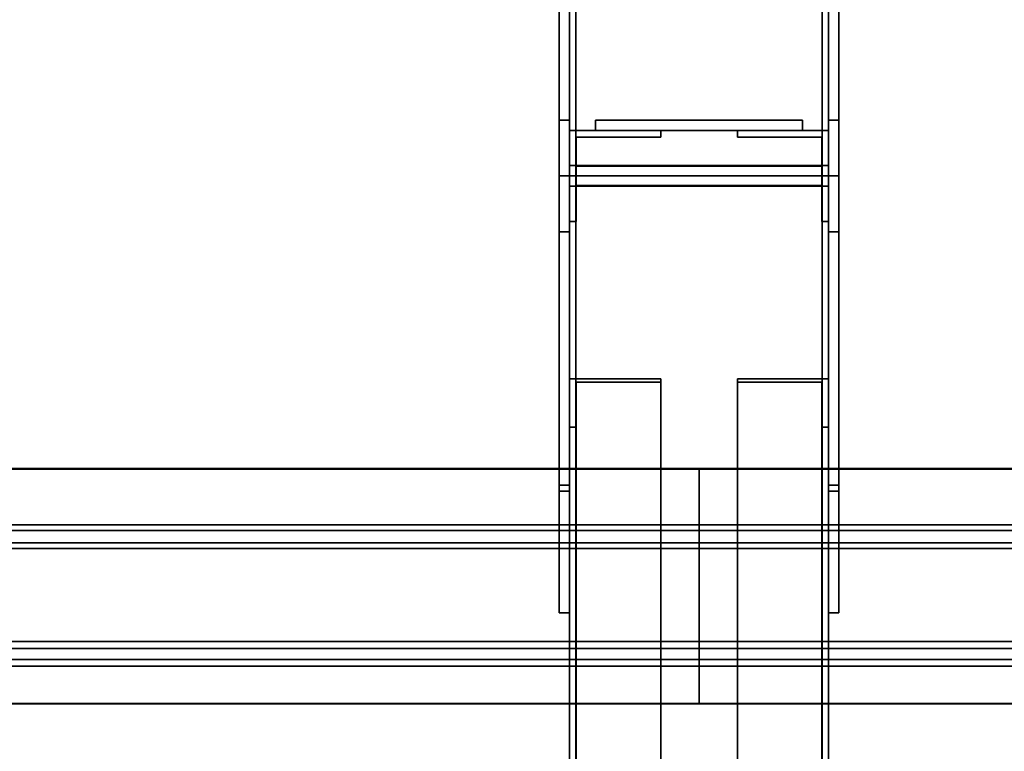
# Model space of a CAD drawing. Extents: x 13429 to 13460.1, y 572.8 to 605.1.
# Tile 93 of 256: x 13437.076 to 13437.551, y 584.868 to 585.221. Entities that reach past the tile are written whole.
import ezdxf

# ---------------------------------------------------------------- set-up
doc = ezdxf.new("R2010")
doc.units = 0
doc.header["$LTSCALE"] = 150
doc.header["$MEASUREMENT"] = 0
doc.layers.add('3DFACE_PLATE', color=7, linetype='CONTINUOUS')
doc.layers.add('3DFACE_SHAPE', color=7, linetype='CONTINUOUS')

msp = doc.modelspace()

# ---------------------------------------------------------------- linework, layer by layer
at = {"layer": '3DFACE_PLATE', "color": 6}
for points, invisible_edges in [([(13437.33583, 584.93505, 0.15623), (13437.33583, 585.35698, 0.15623), (13437.33583, 584.93505, -0.00005)], 2), ([(13437.33583, 585.35698, 0.15623), (13437.33583, 585.35698, -0.00005), (13437.33583, 584.93505, -0.00005)], 12), ([(13437.33583, 585.35698, -0.00005), (13437.34083, 585.35698, -0.00005), (13437.33583, 584.93505, -0.00005)], 2), ([(13437.34083, 585.35698, -0.00005), (13437.34083, 584.93505, -0.00005), (13437.33583, 584.93505, -0.00005)], 12), ([(13437.33583, 584.93505, 0.15623), (13437.34083, 584.93505, 0.15623), (13437.33583, 585.35698, 0.15623)], 2), ([(13437.34083, 584.93505, 0.15623), (13437.34083, 585.35698, 0.15623), (13437.33583, 585.35698, 0.15623)], 12), ([(13437.34083, 584.93505, -0.00005), (13437.34083, 585.35698, -0.00005), (13437.34083, 584.93505, 0.15623)], 2), ([(13437.34083, 585.35698, -0.00005), (13437.34083, 585.35698, 0.15623), (13437.34083, 584.93505, 0.15623)], 12), ([(13437.46583, 584.93505, 0.15623), (13437.46583, 585.35698, 0.15623), (13437.46583, 584.93505, -0.00005)], 2), ([(13437.46583, 585.35698, 0.15623), (13437.46583, 585.35698, -0.00005), (13437.46583, 584.93505, -0.00005)], 12), ([(13437.46583, 585.35698, -0.00005), (13437.47083, 585.35698, -0.00005), (13437.46583, 584.93505, -0.00005)], 2), ([(13437.47083, 585.35698, -0.00005), (13437.47083, 584.93505, -0.00005), (13437.46583, 584.93505, -0.00005)], 12), ([(13437.46583, 584.93505, 0.15623), (13437.47083, 584.93505, 0.15623), (13437.46583, 585.35698, 0.15623)], 2), ([(13437.47083, 584.93505, 0.15623), (13437.47083, 585.35698, 0.15623), (13437.46583, 585.35698, 0.15623)], 12), ([(13437.47083, 584.93505, -0.00005), (13437.47083, 585.35698, -0.00005), (13437.47083, 584.93505, 0.15623)], 2), ([(13437.47083, 585.35698, -0.00005), (13437.47083, 585.35698, 0.15623), (13437.47083, 584.93505, 0.15623)], 12), ([(13437.33583, 585.29527, 0.81983), (13437.33583, 585.14601, 0.8649), (13437.33583, 585.29826, 0.84968)], 1), ([(13437.33583, 585.14601, 0.8649), (13437.34083, 585.14601, 0.8649), (13437.33583, 585.29826, 0.84968)], 2), ([(13437.34083, 585.14601, 0.8649), (13437.34083, 585.29826, 0.84968), (13437.33583, 585.29826, 0.84968)], 12), ([(13437.34083, 585.14601, 0.8649), (13437.34083, 585.29527, 0.81983), (13437.34083, 585.29826, 0.84968)], 1), ([(13437.46583, 585.29527, 0.81983), (13437.46583, 585.14601, 0.8649), (13437.46583, 585.29826, 0.84968)], 1), ([(13437.46583, 585.14601, 0.8649), (13437.47083, 585.14601, 0.8649), (13437.46583, 585.29826, 0.84968)], 2), ([(13437.47083, 585.14601, 0.8649), (13437.47083, 585.29826, 0.84968), (13437.46583, 585.29826, 0.84968)], 12), ([(13437.47083, 585.14601, 0.8649), (13437.47083, 585.29527, 0.81983), (13437.47083, 585.29826, 0.84968)], 1), ([(13437.33583, 585.17301, 0.71623), (13437.33583, 584.99377, 0.84968), (13437.33583, 585.29527, 0.81983)], 3), ([(13437.33583, 584.99377, 0.84968), (13437.33583, 585.14601, 0.8649), (13437.33583, 585.29527, 0.81983)], 14), ([(13437.33583, 585.29527, 0.81983), (13437.34083, 585.29527, 0.81983), (13437.33583, 585.17301, 0.71623)], 2), ([(13437.34083, 585.29527, 0.81983), (13437.34083, 585.17301, 0.71623), (13437.33583, 585.17301, 0.71623)], 12), ([(13437.34083, 585.17301, 0.71623), (13437.34083, 585.29527, 0.81983), (13437.34083, 585.14601, 0.8649)], 14), ([(13437.46583, 585.17301, 0.71623), (13437.46583, 584.99377, 0.84968), (13437.46583, 585.29527, 0.81983)], 3), ([(13437.46583, 584.99377, 0.84968), (13437.46583, 585.14601, 0.8649), (13437.46583, 585.29527, 0.81983)], 14), ([(13437.46583, 585.29527, 0.81983), (13437.47083, 585.29527, 0.81983), (13437.46583, 585.17301, 0.71623)], 2), ([(13437.47083, 585.29527, 0.81983), (13437.47083, 585.17301, 0.71623), (13437.46583, 585.17301, 0.71623)], 12), ([(13437.47083, 585.17301, 0.71623), (13437.47083, 585.29527, 0.81983), (13437.47083, 585.14601, 0.8649)], 14), ([(13437.33583, 585.11901, 0.71623), (13437.33583, 584.99676, 0.81983), (13437.33583, 585.17301, 0.71623)], 2), ([(13437.33583, 584.99676, 0.81983), (13437.33583, 584.99377, 0.84968), (13437.33583, 585.17301, 0.71623)], 14), ([(13437.33583, 585.17301, 0.71623), (13437.34083, 585.17301, 0.71623), (13437.33583, 585.11901, 0.71623)], 2), ([(13437.34083, 585.17301, 0.71623), (13437.34083, 585.11901, 0.71623), (13437.33583, 585.11901, 0.71623)], 12), ([(13437.34083, 585.11901, 0.71623), (13437.34083, 585.17301, 0.71623), (13437.34083, 584.99377, 0.84968)], 14), ([(13437.34083, 584.99377, 0.84968), (13437.34083, 585.17301, 0.71623), (13437.34083, 585.14601, 0.8649)], 3), ([(13437.45333, 585.17301, 0.55123), (13437.45333, 585.17301, 0.51123), (13437.35333, 585.17301, 0.55123)], 2), ([(13437.45333, 585.17301, 0.51123), (13437.35333, 585.17301, 0.51123), (13437.35333, 585.17301, 0.55123)], 12), ([(13437.35333, 585.17301, 0.55123), (13437.35333, 585.16801, 0.55123), (13437.45333, 585.17301, 0.55123)], 2), ([(13437.35333, 585.16801, 0.55123), (13437.45333, 585.16801, 0.55123), (13437.45333, 585.17301, 0.55123)], 12), ([(13437.35333, 585.17301, 0.51123), (13437.35333, 585.16801, 0.51123), (13437.35333, 585.17301, 0.55123)], 2), ([(13437.35333, 585.16801, 0.51123), (13437.35333, 585.16801, 0.55123), (13437.35333, 585.17301, 0.55123)], 12), ([(13437.45333, 585.17301, 0.51123), (13437.45333, 585.16801, 0.51123), (13437.35333, 585.17301, 0.51123)], 2), ([(13437.45333, 585.16801, 0.51123), (13437.35333, 585.16801, 0.51123), (13437.35333, 585.17301, 0.51123)], 12), ([(13437.45333, 585.17301, 0.36123), (13437.45333, 585.17301, 0.32123), (13437.35333, 585.17301, 0.36123)], 2), ([(13437.45333, 585.17301, 0.32123), (13437.35333, 585.17301, 0.32123), (13437.35333, 585.17301, 0.36123)], 12), ([(13437.35333, 585.17301, 0.36123), (13437.35333, 585.16801, 0.36123), (13437.45333, 585.17301, 0.36123)], 2), ([(13437.35333, 585.16801, 0.36123), (13437.45333, 585.16801, 0.36123), (13437.45333, 585.17301, 0.36123)], 12), ([(13437.35333, 585.17301, 0.32123), (13437.35333, 585.16801, 0.32123), (13437.35333, 585.17301, 0.36123)], 2), ([(13437.35333, 585.16801, 0.32123), (13437.35333, 585.16801, 0.36123), (13437.35333, 585.17301, 0.36123)], 12), ([(13437.45333, 585.17301, 0.32123), (13437.45333, 585.16801, 0.32123), (13437.35333, 585.17301, 0.32123)], 2), ([(13437.45333, 585.16801, 0.32123), (13437.35333, 585.16801, 0.32123), (13437.35333, 585.17301, 0.32123)], 12), ([(13437.45333, 585.17301, 0.55123), (13437.45333, 585.16801, 0.55123), (13437.45333, 585.17301, 0.51123)], 2), ([(13437.45333, 585.16801, 0.55123), (13437.45333, 585.16801, 0.51123), (13437.45333, 585.17301, 0.51123)], 12), ([(13437.45333, 585.17301, 0.36123), (13437.45333, 585.16801, 0.36123), (13437.45333, 585.17301, 0.32123)], 2), ([(13437.45333, 585.16801, 0.36123), (13437.45333, 585.16801, 0.32123), (13437.45333, 585.17301, 0.32123)], 12), ([(13437.46583, 585.11901, 0.71623), (13437.46583, 584.99676, 0.81983), (13437.46583, 585.17301, 0.71623)], 2), ([(13437.46583, 584.99676, 0.81983), (13437.46583, 584.99377, 0.84968), (13437.46583, 585.17301, 0.71623)], 14), ([(13437.46583, 585.17301, 0.71623), (13437.47083, 585.17301, 0.71623), (13437.46583, 585.11901, 0.71623)], 2), ([(13437.47083, 585.17301, 0.71623), (13437.47083, 585.11901, 0.71623), (13437.46583, 585.11901, 0.71623)], 12), ([(13437.47083, 585.11901, 0.71623), (13437.47083, 585.17301, 0.71623), (13437.47083, 584.99377, 0.84968)], 14), ([(13437.47083, 584.99377, 0.84968), (13437.47083, 585.17301, 0.71623), (13437.47083, 585.14601, 0.8649)], 3), ([(13437.35333, 585.16801, 0.55123), (13437.35333, 585.16801, 0.51123), (13437.45333, 585.16801, 0.55123)], 2), ([(13437.35333, 585.16801, 0.51123), (13437.45333, 585.16801, 0.51123), (13437.45333, 585.16801, 0.55123)], 12), ([(13437.35333, 585.16801, 0.36123), (13437.35333, 585.16801, 0.32123), (13437.45333, 585.16801, 0.36123)], 2), ([(13437.35333, 585.16801, 0.32123), (13437.45333, 585.16801, 0.32123), (13437.45333, 585.16801, 0.36123)], 12), ([(13437.33583, 584.99377, 0.84968), (13437.34083, 584.99377, 0.84968), (13437.33583, 585.14601, 0.8649)], 2), ([(13437.34083, 584.99377, 0.84968), (13437.34083, 585.14601, 0.8649), (13437.33583, 585.14601, 0.8649)], 12), ([(13437.46583, 584.99377, 0.84968), (13437.47083, 584.99377, 0.84968), (13437.46583, 585.14601, 0.8649)], 2), ([(13437.47083, 584.99377, 0.84968), (13437.47083, 585.14601, 0.8649), (13437.46583, 585.14601, 0.8649)], 12), ([(13437.33583, 585.11901, 0.71623), (13437.34083, 585.11901, 0.71623), (13437.33583, 584.99676, 0.81983)], 2), ([(13437.34083, 585.11901, 0.71623), (13437.34083, 584.99676, 0.81983), (13437.33583, 584.99676, 0.81983)], 12), ([(13437.34083, 584.99676, 0.81983), (13437.34083, 585.11901, 0.71623), (13437.34083, 584.99377, 0.84968)], 2), ([(13437.46583, 585.11901, 0.71623), (13437.47083, 585.11901, 0.71623), (13437.46583, 584.99676, 0.81983)], 2), ([(13437.47083, 585.11901, 0.71623), (13437.47083, 584.99676, 0.81983), (13437.46583, 584.99676, 0.81983)], 12), ([(13437.47083, 584.99676, 0.81983), (13437.47083, 585.11901, 0.71623), (13437.47083, 584.99377, 0.84968)], 2), ([(13437.33583, 584.99676, 0.81983), (13437.34083, 584.99676, 0.81983), (13437.33583, 584.99377, 0.84968)], 2), ([(13437.34083, 584.99676, 0.81983), (13437.34083, 584.99377, 0.84968), (13437.33583, 584.99377, 0.84968)], 12), ([(13437.46583, 584.99676, 0.81983), (13437.47083, 584.99676, 0.81983), (13437.46583, 584.99377, 0.84968)], 2), ([(13437.47083, 584.99676, 0.81983), (13437.47083, 584.99377, 0.84968), (13437.46583, 584.99377, 0.84968)], 12), ([(13437.33583, 584.93505, -0.00005), (13437.34083, 584.93505, -0.00005), (13437.33583, 584.93505, 0.15623)], 2), ([(13437.34083, 584.93505, -0.00005), (13437.34083, 584.93505, 0.15623), (13437.33583, 584.93505, 0.15623)], 12), ([(13437.46583, 584.93505, -0.00005), (13437.47083, 584.93505, -0.00005), (13437.46583, 584.93505, 0.15623)], 2), ([(13437.47083, 584.93505, -0.00005), (13437.47083, 584.93505, 0.15623), (13437.46583, 584.93505, 0.15623)], 12)]:
    msp.add_3dface(points, dxfattribs=dict(at, invisible_edges=invisible_edges))
at = {"layer": '3DFACE_SHAPE', "color": 13}
for points, invisible_edges in [([(13437.34083, 585.15099, 0.8845), (13437.34083, 589.99701, 0.3999), (13437.34083, 585.14601, 0.83475)], 2), ([(13437.34083, 589.99701, 0.3999), (13437.34083, 589.99203, 0.35015), (13437.34083, 585.14601, 0.83475)], 12), ([(13437.46583, 585.15099, 0.8845), (13437.46583, 589.99701, 0.3999), (13437.34083, 585.15099, 0.8845)], 2), ([(13437.46583, 589.99701, 0.3999), (13437.34083, 589.99701, 0.3999), (13437.34083, 585.15099, 0.8845)], 12), ([(13437.34387, 585.15069, 0.88148), (13437.34387, 589.99671, 0.39688), (13437.46279, 585.15069, 0.88148)], 2), ([(13437.34387, 589.99671, 0.39688), (13437.46279, 589.99671, 0.39688), (13437.46279, 585.15069, 0.88148)], 12), ([(13437.34387, 589.99203, 0.35015), (13437.34387, 589.99671, 0.39688), (13437.34387, 585.15069, 0.88148)], 12), ([(13437.46279, 585.15069, 0.88148), (13437.46279, 589.99671, 0.39688), (13437.46279, 585.14601, 0.83475)], 2), ([(13437.46279, 589.99671, 0.39688), (13437.46279, 589.99203, 0.35015), (13437.46279, 585.14601, 0.83475)], 12), ([(13437.46583, 589.99203, 0.35015), (13437.46583, 589.99701, 0.3999), (13437.46583, 585.15099, 0.8845)], 12), ([(13437.34083, 585.14601, 0.02995), (13437.34083, 589.99601, 0.02995), (13437.34083, 585.14601, -0.02005)], 2), ([(13437.34083, 589.99601, 0.02995), (13437.34083, 589.99601, -0.02005), (13437.34083, 585.14601, -0.02005)], 12), ([(13437.34387, 585.14601, 0.02995), (13437.34387, 589.99601, 0.02995), (13437.34083, 585.14601, 0.02995)], 2), ([(13437.34387, 589.99601, 0.02995), (13437.34083, 589.99601, 0.02995), (13437.34083, 585.14601, 0.02995)], 12), ([(13437.34083, 585.14601, -0.02005), (13437.34083, 589.99601, -0.02005), (13437.46583, 585.14601, -0.02005)], 2), ([(13437.34083, 589.99601, -0.02005), (13437.46583, 589.99601, -0.02005), (13437.46583, 585.14601, -0.02005)], 12), ([(13437.34083, 585.14601, 0.83475), (13437.34083, 589.99203, 0.35015), (13437.34387, 585.14601, 0.83475)], 2), ([(13437.34083, 589.99203, 0.35015), (13437.34387, 589.99203, 0.35015), (13437.34387, 585.14601, 0.83475)], 12), ([(13437.34387, 585.14601, -0.01701), (13437.34387, 589.99601, -0.01701), (13437.34387, 585.14601, 0.02995)], 2), ([(13437.34387, 589.99601, -0.01701), (13437.34387, 589.99601, 0.02995), (13437.34387, 585.14601, 0.02995)], 12), ([(13437.46279, 585.14601, -0.01701), (13437.46279, 589.99601, -0.01701), (13437.34387, 585.14601, -0.01701)], 2), ([(13437.46279, 589.99601, -0.01701), (13437.34387, 589.99601, -0.01701), (13437.34387, 585.14601, -0.01701)], 12), ([(13437.34387, 585.14601, 0.83475), (13437.34387, 589.99203, 0.35015), (13437.34387, 585.15069, 0.88148)], 2), ([(13437.46279, 585.14601, 0.02995), (13437.46279, 589.99601, 0.02995), (13437.46279, 585.14601, -0.01701)], 2), ([(13437.46279, 589.99601, 0.02995), (13437.46279, 589.99601, -0.01701), (13437.46279, 585.14601, -0.01701)], 12), ([(13437.46583, 585.14601, 0.02995), (13437.46583, 589.99601, 0.02995), (13437.46279, 585.14601, 0.02995)], 2), ([(13437.46583, 589.99601, 0.02995), (13437.46279, 589.99601, 0.02995), (13437.46279, 585.14601, 0.02995)], 12), ([(13437.46279, 585.14601, 0.83475), (13437.46279, 589.99203, 0.35015), (13437.46583, 585.14601, 0.83475)], 2), ([(13437.46279, 589.99203, 0.35015), (13437.46583, 589.99203, 0.35015), (13437.46583, 585.14601, 0.83475)], 12), ([(13437.46583, 585.14601, -0.02005), (13437.46583, 589.99601, -0.02005), (13437.46583, 585.14601, 0.02995)], 2), ([(13437.46583, 589.99601, -0.02005), (13437.46583, 589.99601, 0.02995), (13437.46583, 585.14601, 0.02995)], 12), ([(13437.46583, 585.14601, 0.83475), (13437.46583, 589.99203, 0.35015), (13437.46583, 585.15099, 0.8845)], 2), ([(13437.38483, 585.16801, 0.05123), (13437.34403, 585.16481, 0.05123), (13437.34083, 585.16801, 0.05123)], 3), ([(13437.34403, 585.16481, 0.05123), (13437.34083, 585.12401, 0.05123), (13437.34083, 585.16801, 0.05123)], 13), ([(13437.34083, 585.12401, 0.82123), (13437.34403, 585.16481, 0.82123), (13437.34083, 585.16801, 0.82123)], 3), ([(13437.34403, 585.16481, 0.82123), (13437.38483, 585.16801, 0.82123), (13437.34083, 585.16801, 0.82123)], 13), ([(13437.34083, 585.12401, 0.05123), (13437.34083, 585.12401, 0.82123), (13437.34083, 585.16801, 0.05123)], 2), ([(13437.34083, 585.12401, 0.82123), (13437.34083, 585.16801, 0.82123), (13437.34083, 585.16801, 0.05123)], 12), ([(13437.34083, 585.16801, 0.05123), (13437.34083, 585.16801, 0.82123), (13437.38483, 585.16801, 0.05123)], 2), ([(13437.34083, 585.16801, 0.82123), (13437.38483, 585.16801, 0.82123), (13437.38483, 585.16801, 0.05123)], 12), ([(13437.34403, 585.16481, 0.05123), (13437.34403, 585.12401, 0.05123), (13437.34083, 585.12401, 0.05123)], 12), ([(13437.34403, 585.12401, 0.82123), (13437.34403, 585.16481, 0.82123), (13437.34083, 585.12401, 0.82123)], 2), ([(13437.38483, 585.16481, 0.05123), (13437.34403, 585.16481, 0.05123), (13437.38483, 585.16801, 0.05123)], 2), ([(13437.34403, 585.16481, 0.82123), (13437.38483, 585.16481, 0.82123), (13437.38483, 585.16801, 0.82123)], 12), ([(13437.34403, 585.16481, 0.05123), (13437.34403, 585.16481, 0.82123), (13437.34403, 585.12401, 0.05123)], 2), ([(13437.34403, 585.16481, 0.82123), (13437.34403, 585.12401, 0.82123), (13437.34403, 585.12401, 0.05123)], 12), ([(13437.38483, 585.16481, 0.05123), (13437.38483, 585.16481, 0.82123), (13437.34403, 585.16481, 0.05123)], 2), ([(13437.38483, 585.16481, 0.82123), (13437.34403, 585.16481, 0.82123), (13437.34403, 585.16481, 0.05123)], 12), ([(13437.38483, 585.16801, 0.05123), (13437.38483, 585.16801, 0.82123), (13437.38483, 585.16481, 0.05123)], 2), ([(13437.38483, 585.16801, 0.82123), (13437.38483, 585.16481, 0.82123), (13437.38483, 585.16481, 0.05123)], 12), ([(13437.42183, 585.16481, 0.82123), (13437.46263, 585.16481, 0.82123), (13437.42183, 585.16801, 0.82123)], 2), ([(13437.42183, 585.16801, 0.82123), (13437.46263, 585.16481, 0.82123), (13437.46583, 585.16801, 0.82123)], 3), ([(13437.46263, 585.16481, 0.05123), (13437.42183, 585.16801, 0.05123), (13437.46583, 585.16801, 0.05123)], 13), ([(13437.46263, 585.16481, 0.05123), (13437.42183, 585.16481, 0.05123), (13437.42183, 585.16801, 0.05123)], 12), ([(13437.42183, 585.16801, 0.82123), (13437.42183, 585.16801, 0.05123), (13437.42183, 585.16481, 0.82123)], 2), ([(13437.42183, 585.16801, 0.05123), (13437.42183, 585.16481, 0.05123), (13437.42183, 585.16481, 0.82123)], 12), ([(13437.46583, 585.16801, 0.82123), (13437.46583, 585.16801, 0.05123), (13437.42183, 585.16801, 0.82123)], 2), ([(13437.46583, 585.16801, 0.05123), (13437.42183, 585.16801, 0.05123), (13437.42183, 585.16801, 0.82123)], 12), ([(13437.42183, 585.16481, 0.82123), (13437.42183, 585.16481, 0.05123), (13437.46263, 585.16481, 0.82123)], 2), ([(13437.42183, 585.16481, 0.05123), (13437.46263, 585.16481, 0.05123), (13437.46263, 585.16481, 0.82123)], 12), ([(13437.46263, 585.16481, 0.82123), (13437.46583, 585.12401, 0.82123), (13437.46583, 585.16801, 0.82123)], 13), ([(13437.46583, 585.12401, 0.05123), (13437.46263, 585.16481, 0.05123), (13437.46583, 585.16801, 0.05123)], 3), ([(13437.46263, 585.16481, 0.82123), (13437.46263, 585.12401, 0.82123), (13437.46583, 585.12401, 0.82123)], 12), ([(13437.46263, 585.12401, 0.05123), (13437.46263, 585.16481, 0.05123), (13437.46583, 585.12401, 0.05123)], 2), ([(13437.46263, 585.16481, 0.82123), (13437.46263, 585.16481, 0.05123), (13437.46263, 585.12401, 0.82123)], 2), ([(13437.46263, 585.16481, 0.05123), (13437.46263, 585.12401, 0.05123), (13437.46263, 585.12401, 0.82123)], 12), ([(13437.46583, 585.12401, 0.82123), (13437.46583, 585.12401, 0.05123), (13437.46583, 585.16801, 0.82123)], 2), ([(13437.46583, 585.12401, 0.05123), (13437.46583, 585.16801, 0.05123), (13437.46583, 585.16801, 0.82123)], 12), ([(13437.34083, 585.14601, 0.83475), (13437.34387, 585.15069, 0.88148), (13437.34083, 585.15099, 0.8845)], 3), ([(13437.34387, 585.15069, 0.88148), (13437.46279, 585.15069, 0.88148), (13437.34083, 585.15099, 0.8845)], 14), ([(13437.34083, 585.15099, 0.8845), (13437.46279, 585.15069, 0.88148), (13437.46583, 585.15099, 0.8845)], 3), ([(13437.34387, 585.14601, 0.83475), (13437.34387, 585.15069, 0.88148), (13437.34083, 585.14601, 0.83475)], 2), ([(13437.46279, 585.15069, 0.88148), (13437.46583, 585.14601, 0.83475), (13437.46583, 585.15099, 0.8845)], 13), ([(13437.46279, 585.15069, 0.88148), (13437.46279, 585.14601, 0.83475), (13437.46583, 585.14601, 0.83475)], 12), ([(13437.34387, 585.14601, 0.02995), (13437.34387, 585.14601, -0.01701), (13437.34083, 585.14601, 0.02995)], 2), ([(13437.34083, 585.14601, 0.02995), (13437.34387, 585.14601, -0.01701), (13437.34083, 585.14601, -0.02005)], 3), ([(13437.34387, 585.14601, -0.01701), (13437.46279, 585.14601, -0.01701), (13437.34083, 585.14601, -0.02005)], 14), ([(13437.34083, 585.14601, -0.02005), (13437.46279, 585.14601, -0.01701), (13437.46583, 585.14601, -0.02005)], 3), ([(13437.34083, 580.29601, 0.02995), (13437.34083, 585.14601, 0.02995), (13437.34083, 580.29601, -0.02005)], 2), ([(13437.34083, 585.14601, 0.02995), (13437.34083, 585.14601, -0.02005), (13437.34083, 580.29601, -0.02005)], 12), ([(13437.34387, 580.29601, 0.02995), (13437.34387, 585.14601, 0.02995), (13437.34083, 580.29601, 0.02995)], 2), ([(13437.34387, 585.14601, 0.02995), (13437.34083, 585.14601, 0.02995), (13437.34083, 580.29601, 0.02995)], 12), ([(13437.34083, 580.29601, -0.02005), (13437.34083, 585.14601, -0.02005), (13437.46583, 580.29601, -0.02005)], 2), ([(13437.34083, 585.14601, -0.02005), (13437.46583, 585.14601, -0.02005), (13437.46583, 580.29601, -0.02005)], 12), ([(13437.46583, 585.14601, -0.02005), (13437.34387, 585.14601, -0.01701), (13437.34083, 585.14601, -0.02005)], 3), ([(13437.34387, 585.14601, -0.01701), (13437.34083, 585.14601, 0.02995), (13437.34083, 585.14601, -0.02005)], 13), ([(13437.34387, 585.14601, -0.01701), (13437.34387, 585.14601, 0.02995), (13437.34083, 585.14601, 0.02995)], 12), ([(13437.34387, 585.14134, 0.88148), (13437.34083, 585.14601, 0.83475), (13437.34083, 585.14104, 0.8845)], 13), ([(13437.34387, 585.14134, 0.88148), (13437.34387, 585.14601, 0.83475), (13437.34083, 585.14601, 0.83475)], 12), ([(13437.34083, 580.29999, 0.35015), (13437.34083, 585.14601, 0.83475), (13437.34387, 580.29999, 0.35015)], 2), ([(13437.34083, 585.14601, 0.83475), (13437.34387, 585.14601, 0.83475), (13437.34387, 580.29999, 0.35015)], 12), ([(13437.34083, 585.14104, 0.8845), (13437.34083, 585.14601, 0.83475), (13437.34083, 580.29999, 0.35015)], 12), ([(13437.34387, 580.29601, -0.01701), (13437.34387, 585.14601, -0.01701), (13437.34387, 580.29601, 0.02995)], 2), ([(13437.34387, 585.14601, -0.01701), (13437.34387, 585.14601, 0.02995), (13437.34387, 580.29601, 0.02995)], 12), ([(13437.46279, 580.29601, -0.01701), (13437.46279, 585.14601, -0.01701), (13437.34387, 580.29601, -0.01701)], 2), ([(13437.46279, 585.14601, -0.01701), (13437.34387, 585.14601, -0.01701), (13437.34387, 580.29601, -0.01701)], 12), ([(13437.46279, 585.14601, -0.01701), (13437.34387, 585.14601, -0.01701), (13437.46583, 585.14601, -0.02005)], 14), ([(13437.34387, 580.29999, 0.35015), (13437.34387, 585.14601, 0.83475), (13437.34387, 580.29532, 0.39688)], 2), ([(13437.34387, 585.14601, 0.83475), (13437.34387, 585.14134, 0.88148), (13437.34387, 580.29532, 0.39688)], 12), ([(13437.46279, 585.14601, -0.01701), (13437.46583, 585.14601, 0.02995), (13437.46583, 585.14601, -0.02005)], 13), ([(13437.46279, 585.14601, -0.01701), (13437.46279, 585.14601, 0.02995), (13437.46583, 585.14601, 0.02995)], 12), ([(13437.46279, 580.29601, 0.02995), (13437.46279, 585.14601, 0.02995), (13437.46279, 580.29601, -0.01701)], 2), ([(13437.46279, 585.14601, 0.02995), (13437.46279, 585.14601, -0.01701), (13437.46279, 580.29601, -0.01701)], 12), ([(13437.46583, 580.29601, 0.02995), (13437.46583, 585.14601, 0.02995), (13437.46279, 580.29601, 0.02995)], 2), ([(13437.46583, 585.14601, 0.02995), (13437.46279, 585.14601, 0.02995), (13437.46279, 580.29601, 0.02995)], 12), ([(13437.46279, 585.14601, 0.02995), (13437.46279, 585.14601, -0.01701), (13437.46583, 585.14601, 0.02995)], 2), ([(13437.46583, 585.14601, 0.02995), (13437.46279, 585.14601, -0.01701), (13437.46583, 585.14601, -0.02005)], 3), ([(13437.46279, 585.14601, 0.83475), (13437.46279, 585.14134, 0.88148), (13437.46583, 585.14601, 0.83475)], 2), ([(13437.46583, 585.14601, 0.83475), (13437.46279, 585.14134, 0.88148), (13437.46583, 585.14104, 0.8845)], 3), ([(13437.46279, 580.29999, 0.35015), (13437.46279, 585.14601, 0.83475), (13437.46583, 580.29999, 0.35015)], 2), ([(13437.46279, 585.14601, 0.83475), (13437.46583, 585.14601, 0.83475), (13437.46583, 580.29999, 0.35015)], 12), ([(13437.46279, 585.14134, 0.88148), (13437.46279, 585.14601, 0.83475), (13437.46279, 580.29999, 0.35015)], 12), ([(13437.46583, 580.29601, -0.02005), (13437.46583, 585.14601, -0.02005), (13437.46583, 580.29601, 0.02995)], 2), ([(13437.46583, 585.14601, -0.02005), (13437.46583, 585.14601, 0.02995), (13437.46583, 580.29601, 0.02995)], 12), ([(13437.46583, 580.29999, 0.35015), (13437.46583, 585.14601, 0.83475), (13437.46583, 580.29502, 0.3999)], 2), ([(13437.46583, 585.14601, 0.83475), (13437.46583, 585.14104, 0.8845), (13437.46583, 580.29502, 0.3999)], 12), ([(13437.46583, 585.14104, 0.8845), (13437.34387, 585.14134, 0.88148), (13437.34083, 585.14104, 0.8845)], 3), ([(13437.34083, 580.29502, 0.3999), (13437.34083, 585.14104, 0.8845), (13437.34083, 580.29999, 0.35015)], 2), ([(13437.46583, 580.29502, 0.3999), (13437.46583, 585.14104, 0.8845), (13437.34083, 580.29502, 0.3999)], 2), ([(13437.46583, 585.14104, 0.8845), (13437.34083, 585.14104, 0.8845), (13437.34083, 580.29502, 0.3999)], 12), ([(13437.46279, 585.14134, 0.88148), (13437.34387, 585.14134, 0.88148), (13437.46583, 585.14104, 0.8845)], 14), ([(13437.34387, 580.29532, 0.39688), (13437.34387, 585.14134, 0.88148), (13437.46279, 580.29532, 0.39688)], 2), ([(13437.34387, 585.14134, 0.88148), (13437.46279, 585.14134, 0.88148), (13437.46279, 580.29532, 0.39688)], 12), ([(13437.46279, 580.29532, 0.39688), (13437.46279, 585.14134, 0.88148), (13437.46279, 580.29999, 0.35015)], 2), ([(13437.34403, 585.12401, 0.05123), (13437.34403, 585.12401, 0.82123), (13437.34083, 585.12401, 0.05123)], 2), ([(13437.34403, 585.12401, 0.82123), (13437.34083, 585.12401, 0.82123), (13437.34083, 585.12401, 0.05123)], 12), ([(13437.46263, 585.12401, 0.82123), (13437.46263, 585.12401, 0.05123), (13437.46583, 585.12401, 0.82123)], 2), ([(13437.46263, 585.12401, 0.05123), (13437.46583, 585.12401, 0.05123), (13437.46583, 585.12401, 0.82123)], 12), ([(13437.38483, 585.04811, 0.07762), (13437.34403, 585.04641, 0.07491), (13437.34083, 585.04811, 0.07762)], 3), ([(13437.34403, 585.04641, 0.07491), (13437.34083, 585.02466, 0.04039), (13437.34083, 585.04811, 0.07762)], 13), ([(13437.34083, 585.02466, 0.04039), (13437.34083, 584.01523, 0.67623), (13437.34083, 585.04811, 0.07762)], 2), ([(13437.34083, 584.01523, 0.67623), (13437.34083, 584.03868, 0.71346), (13437.34083, 585.04811, 0.07762)], 12), ([(13437.34083, 585.04811, 0.07762), (13437.34083, 584.03868, 0.71346), (13437.38483, 585.04811, 0.07762)], 2), ([(13437.34083, 584.03868, 0.71346), (13437.38483, 584.03868, 0.71346), (13437.38483, 585.04811, 0.07762)], 12), ([(13437.34403, 585.04641, 0.07491), (13437.34403, 585.02466, 0.04039), (13437.34083, 585.02466, 0.04039)], 12), ([(13437.38483, 585.04641, 0.07491), (13437.34403, 585.04641, 0.07491), (13437.38483, 585.04811, 0.07762)], 2), ([(13437.34403, 585.04641, 0.07491), (13437.34403, 584.03697, 0.71075), (13437.34403, 585.02466, 0.04039)], 2), ([(13437.38483, 585.04641, 0.07491), (13437.38483, 584.03697, 0.71075), (13437.34403, 585.04641, 0.07491)], 2), ([(13437.38483, 584.03697, 0.71075), (13437.34403, 584.03697, 0.71075), (13437.34403, 585.04641, 0.07491)], 12), ([(13437.38483, 585.04811, 0.07762), (13437.38483, 584.03868, 0.71346), (13437.38483, 585.04641, 0.07491)], 2), ([(13437.38483, 584.03868, 0.71346), (13437.38483, 584.03697, 0.71075), (13437.38483, 585.04641, 0.07491)], 12), ([(13437.46263, 585.04641, 0.07491), (13437.42183, 585.04811, 0.07762), (13437.46583, 585.04811, 0.07762)], 13), ([(13437.46263, 585.04641, 0.07491), (13437.42183, 585.04641, 0.07491), (13437.42183, 585.04811, 0.07762)], 12), ([(13437.42183, 584.03868, 0.71346), (13437.42183, 585.04811, 0.07762), (13437.42183, 584.03697, 0.71075)], 2), ([(13437.42183, 585.04811, 0.07762), (13437.42183, 585.04641, 0.07491), (13437.42183, 584.03697, 0.71075)], 12), ([(13437.46583, 584.03868, 0.71346), (13437.46583, 585.04811, 0.07762), (13437.42183, 584.03868, 0.71346)], 2), ([(13437.46583, 585.04811, 0.07762), (13437.42183, 585.04811, 0.07762), (13437.42183, 584.03868, 0.71346)], 12), ([(13437.42183, 584.03697, 0.71075), (13437.42183, 585.04641, 0.07491), (13437.46263, 584.03697, 0.71075)], 2), ([(13437.42183, 585.04641, 0.07491), (13437.46263, 585.04641, 0.07491), (13437.46263, 584.03697, 0.71075)], 12), ([(13437.46583, 585.02466, 0.04039), (13437.46263, 585.04641, 0.07491), (13437.46583, 585.04811, 0.07762)], 3), ([(13437.46263, 585.02466, 0.04039), (13437.46263, 585.04641, 0.07491), (13437.46583, 585.02466, 0.04039)], 2), ([(13437.46263, 584.03697, 0.71075), (13437.46263, 585.04641, 0.07491), (13437.46263, 584.01523, 0.67623)], 2), ([(13437.46263, 585.04641, 0.07491), (13437.46263, 585.02466, 0.04039), (13437.46263, 584.01523, 0.67623)], 12), ([(13437.46583, 585.02466, 0.04039), (13437.46583, 585.04811, 0.07762), (13437.46583, 584.03868, 0.71346)], 12), ([(13437.34403, 585.02466, 0.04039), (13437.34403, 584.01523, 0.67623), (13437.34083, 585.02466, 0.04039)], 2), ([(13437.34403, 584.01523, 0.67623), (13437.34083, 584.01523, 0.67623), (13437.34083, 585.02466, 0.04039)], 12), ([(13437.34403, 584.03697, 0.71075), (13437.34403, 584.01523, 0.67623), (13437.34403, 585.02466, 0.04039)], 12), ([(13437.46263, 584.01523, 0.67623), (13437.46263, 585.02466, 0.04039), (13437.46583, 584.01523, 0.67623)], 2), ([(13437.46263, 585.02466, 0.04039), (13437.46583, 585.02466, 0.04039), (13437.46583, 584.01523, 0.67623)], 12), ([(13437.46583, 584.01523, 0.67623), (13437.46583, 585.02466, 0.04039), (13437.46583, 584.03868, 0.71346)], 2), ([(13434.20332, 585.00468, 0.86062), (13437.40333, 585.00468, 0.86062), (13434.20332, 584.97483, 0.85763)], 2), ([(13437.40333, 585.00468, 0.86062), (13437.40333, 584.97483, 0.85763), (13434.20332, 584.97483, 0.85763)], 12), ([(13434.20332, 585.00438, 0.86364), (13437.40333, 585.00438, 0.86364), (13434.20332, 585.00468, 0.86062)], 2), ([(13437.40333, 585.00438, 0.86364), (13437.40333, 585.00468, 0.86062), (13434.20332, 585.00468, 0.86062)], 12), ([(13434.20332, 584.97755, 0.86096), (13437.40333, 584.97755, 0.86096), (13434.20332, 585.00438, 0.86364)], 2), ([(13437.40333, 584.97755, 0.86096), (13437.40333, 585.00438, 0.86364), (13434.20332, 585.00438, 0.86364)], 12), ([(13437.40333, 585.00438, 0.86364), (13437.40333, 585.00468, 0.86062), (13437.40333, 584.97483, 0.85763)], 12), ([(13437.40333, 585.00468, 0.86062), (13440.60333, 585.00468, 0.86062), (13437.40333, 584.97483, 0.85763)], 2), ([(13440.60333, 585.00468, 0.86062), (13440.60333, 584.97483, 0.85763), (13437.40333, 584.97483, 0.85763)], 12), ([(13437.40333, 585.00438, 0.86364), (13440.60333, 585.00438, 0.86364), (13437.40333, 585.00468, 0.86062)], 2), ([(13440.60333, 585.00438, 0.86364), (13440.60333, 585.00468, 0.86062), (13437.40333, 585.00468, 0.86062)], 12), ([(13437.40333, 584.97483, 0.85763), (13437.40333, 585.00468, 0.86062), (13437.40333, 584.97755, 0.86096)], 14), ([(13437.40333, 585.00468, 0.86062), (13437.40333, 585.00438, 0.86364), (13437.40333, 584.97755, 0.86096)], 12), ([(13437.40333, 584.97755, 0.86096), (13437.40333, 585.00438, 0.86364), (13437.40333, 584.97483, 0.85763)], 14), ([(13437.40333, 584.97755, 0.86096), (13440.60333, 584.97755, 0.86096), (13437.40333, 585.00438, 0.86364)], 2), ([(13440.60333, 584.97755, 0.86096), (13440.60333, 585.00438, 0.86364), (13437.40333, 585.00438, 0.86364)], 12), ([(13434.20332, 584.9689, 0.94749), (13437.40333, 584.9689, 0.94749), (13434.20332, 584.97755, 0.86096)], 2), ([(13437.40333, 584.9689, 0.94749), (13437.40333, 584.97755, 0.86096), (13434.20332, 584.97755, 0.86096)], 12), ([(13434.20332, 584.97483, 0.85763), (13437.40333, 584.97483, 0.85763), (13434.20332, 584.96618, 0.94416)], 2), ([(13437.40333, 584.97483, 0.85763), (13437.40333, 584.96618, 0.94416), (13434.20332, 584.96618, 0.94416)], 12), ([(13437.40333, 584.9689, 0.94749), (13437.40333, 584.97755, 0.86096), (13437.40333, 584.96618, 0.94416)], 14), ([(13437.40333, 584.97755, 0.86096), (13437.40333, 584.97483, 0.85763), (13437.40333, 584.96618, 0.94416)], 13), ([(13437.40333, 584.9689, 0.94749), (13440.60333, 584.9689, 0.94749), (13437.40333, 584.97755, 0.86096)], 2), ([(13440.60333, 584.9689, 0.94749), (13440.60333, 584.97755, 0.86096), (13437.40333, 584.97755, 0.86096)], 12), ([(13437.40333, 584.96618, 0.94416), (13437.40333, 584.97755, 0.86096), (13437.40333, 584.9689, 0.94749)], 13), ([(13437.40333, 584.96618, 0.94416), (13437.40333, 584.97483, 0.85763), (13437.40333, 584.97755, 0.86096)], 14), ([(13437.40333, 584.97483, 0.85763), (13440.60333, 584.97483, 0.85763), (13437.40333, 584.96618, 0.94416)], 2), ([(13440.60333, 584.97483, 0.85763), (13440.60333, 584.96618, 0.94416), (13437.40333, 584.96618, 0.94416)], 12), ([(13434.20332, 584.9092, 0.94152), (13437.40333, 584.9092, 0.94152), (13434.20332, 584.9689, 0.94749)], 2), ([(13437.40333, 584.9092, 0.94152), (13437.40333, 584.9689, 0.94749), (13434.20332, 584.9689, 0.94749)], 12), ([(13434.20332, 584.96618, 0.94416), (13437.40333, 584.96618, 0.94416), (13434.20332, 584.91252, 0.9388)], 2), ([(13437.40333, 584.96618, 0.94416), (13437.40333, 584.91252, 0.9388), (13434.20332, 584.91252, 0.9388)], 12), ([(13437.40333, 584.96618, 0.94416), (13437.40333, 584.91252, 0.9388), (13437.40333, 584.9689, 0.94749)], 14), ([(13437.40333, 584.9689, 0.94749), (13437.40333, 584.91252, 0.9388), (13437.40333, 584.9092, 0.94152)], 3), ([(13437.40333, 584.9092, 0.94152), (13440.60333, 584.9092, 0.94152), (13437.40333, 584.9689, 0.94749)], 2), ([(13440.60333, 584.9092, 0.94152), (13440.60333, 584.9689, 0.94749), (13437.40333, 584.9689, 0.94749)], 12), ([(13437.40333, 584.9092, 0.94152), (13437.40333, 584.96618, 0.94416), (13437.40333, 584.9689, 0.94749)], 3), ([(13437.40333, 584.96618, 0.94416), (13440.60333, 584.96618, 0.94416), (13437.40333, 584.91252, 0.9388)], 2), ([(13440.60333, 584.96618, 0.94416), (13440.60333, 584.91252, 0.9388), (13437.40333, 584.91252, 0.9388)], 12), ([(13437.40333, 584.91252, 0.9388), (13437.40333, 584.96618, 0.94416), (13437.40333, 584.9092, 0.94152)], 14), ([(13434.20332, 584.92118, 0.85227), (13437.40333, 584.92118, 0.85227), (13434.20332, 584.89132, 0.84928)], 2), ([(13437.40333, 584.92118, 0.85227), (13437.40333, 584.89132, 0.84928), (13434.20332, 584.89132, 0.84928)], 12), ([(13434.20332, 584.91252, 0.9388), (13437.40333, 584.91252, 0.9388), (13434.20332, 584.92118, 0.85227)], 2), ([(13437.40333, 584.91252, 0.9388), (13437.40333, 584.92118, 0.85227), (13434.20332, 584.92118, 0.85227)], 12), ([(13434.20332, 584.91785, 0.85499), (13437.40333, 584.91785, 0.85499), (13434.20332, 584.9092, 0.94152)], 2), ([(13437.40333, 584.91785, 0.85499), (13437.40333, 584.9092, 0.94152), (13434.20332, 584.9092, 0.94152)], 12), ([(13434.20332, 584.89102, 0.85231), (13437.40333, 584.89102, 0.85231), (13434.20332, 584.91785, 0.85499)], 2), ([(13437.40333, 584.89102, 0.85231), (13437.40333, 584.91785, 0.85499), (13434.20332, 584.91785, 0.85499)], 12), ([(13437.40333, 584.89132, 0.84928), (13437.40333, 584.91785, 0.85499), (13437.40333, 584.92118, 0.85227)], 3), ([(13437.40333, 584.91785, 0.85499), (13437.40333, 584.91252, 0.9388), (13437.40333, 584.92118, 0.85227)], 13), ([(13437.40333, 584.92118, 0.85227), (13440.60333, 584.92118, 0.85227), (13437.40333, 584.89132, 0.84928)], 2), ([(13440.60333, 584.92118, 0.85227), (13440.60333, 584.89132, 0.84928), (13437.40333, 584.89132, 0.84928)], 12), ([(13437.40333, 584.91252, 0.9388), (13440.60333, 584.91252, 0.9388), (13437.40333, 584.92118, 0.85227)], 2), ([(13440.60333, 584.91252, 0.9388), (13440.60333, 584.92118, 0.85227), (13437.40333, 584.92118, 0.85227)], 12), ([(13437.40333, 584.89132, 0.84928), (13437.40333, 584.92118, 0.85227), (13437.40333, 584.89102, 0.85231)], 2), ([(13437.40333, 584.89102, 0.85231), (13437.40333, 584.92118, 0.85227), (13437.40333, 584.91785, 0.85499)], 3), ([(13437.40333, 584.92118, 0.85227), (13437.40333, 584.91252, 0.9388), (13437.40333, 584.91785, 0.85499)], 14), ([(13437.40333, 584.89102, 0.85231), (13437.40333, 584.91785, 0.85499), (13437.40333, 584.89132, 0.84928)], 2), ([(13437.40333, 584.91252, 0.9388), (13437.40333, 584.91785, 0.85499), (13437.40333, 584.9092, 0.94152)], 13), ([(13437.40333, 584.91785, 0.85499), (13440.60333, 584.91785, 0.85499), (13437.40333, 584.9092, 0.94152)], 2), ([(13440.60333, 584.91785, 0.85499), (13440.60333, 584.9092, 0.94152), (13437.40333, 584.9092, 0.94152)], 12), ([(13437.40333, 584.89102, 0.85231), (13440.60333, 584.89102, 0.85231), (13437.40333, 584.91785, 0.85499)], 2), ([(13440.60333, 584.89102, 0.85231), (13440.60333, 584.91785, 0.85499), (13437.40333, 584.91785, 0.85499)], 12), ([(13437.40333, 584.91785, 0.85499), (13437.40333, 584.91252, 0.9388), (13437.40333, 584.9092, 0.94152)], 3), ([(13434.20332, 584.89132, 0.84928), (13437.40333, 584.89132, 0.84928), (13434.20332, 584.89102, 0.85231)], 2), ([(13437.40333, 584.89132, 0.84928), (13437.40333, 584.89102, 0.85231), (13434.20332, 584.89102, 0.85231)], 12), ([(13437.40333, 584.89132, 0.84928), (13440.60333, 584.89132, 0.84928), (13437.40333, 584.89102, 0.85231)], 2), ([(13440.60333, 584.89132, 0.84928), (13440.60333, 584.89102, 0.85231), (13437.40333, 584.89102, 0.85231)], 12)]:
    msp.add_3dface(points, dxfattribs=dict(at, invisible_edges=invisible_edges))

doc.saveas('drawing.dxf')
